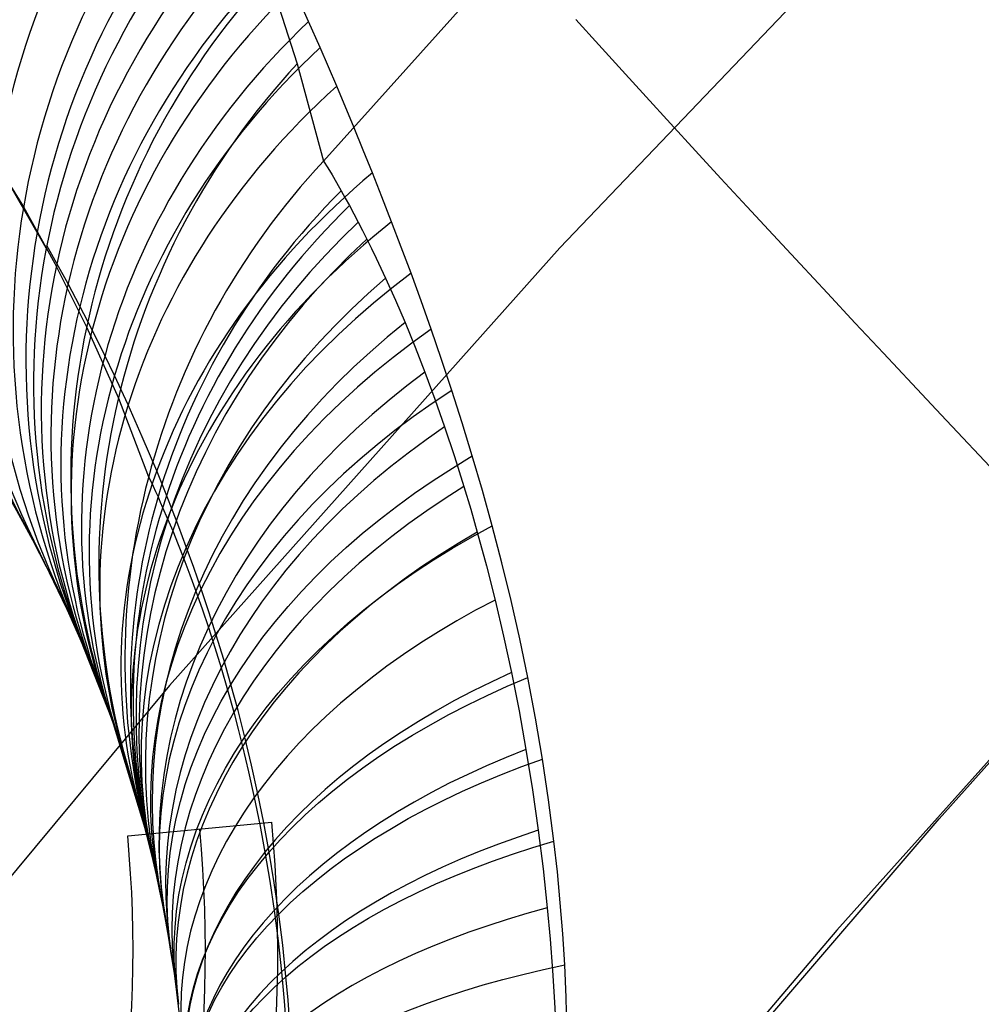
# Model space of a CAD drawing. Extents: x 35624 to 36541, y 4015 to 4839.
# Tile 53 of 150: x 35823 to 35836, y 4630 to 4644. Entities that reach past the tile are written whole.
import ezdxf

# ---------------------------------------------------------------- set-up
doc = ezdxf.new("R2010")
doc.units = 0
for name, color, linetype in [('FUSTO_INTERNO', 200, 'CONTINUOUS'), ('GAMBE', 96, 'CONTINUOUS'), ('IGES_LEVEL_1', 4, 'CONTINUOUS')]:
    doc.layers.add(name, color=color, linetype=linetype)

msp = doc.modelspace()

# ---------------------------------------------------------------- linework, layer by layer
at = {"layer": 'FUSTO_INTERNO'}
for p, q in [((35824.21128601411, 4632.594028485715, -154.6564491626), (35826.20256116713, 4632.780638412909, -154.6564491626)), ((35824.21128601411, 4632.594028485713, -206.6554839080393), (35826.20256116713, 4632.780638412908, -206.6554839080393)), ((35824.21128601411, 4632.594028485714, -180.6559665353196), (35826.20256116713, 4632.780638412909, -180.6559665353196)), ((35825.20692359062, 4632.687333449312, -154.6564491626), (35825.20692359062, 4632.68733344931, -206.6554839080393)), ((35826.20256116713, 4632.780638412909, -154.6564491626), (35826.20256116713, 4632.780638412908, -206.6554839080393)), ((35824.21128601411, 4632.594028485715, -154.6564491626), (35824.21128601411, 4632.594028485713, -206.6554839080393))]:
    msp.add_line(p, q, dxfattribs=at)
for centre, radius, start, end in [((35807.35868029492, 4631.01470705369, -154.6564491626), 18.9264460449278, 253.6184668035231, 5.353768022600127), ((35807.35868029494, 4631.014707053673, -206.6554839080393), 18.92644604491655, 253.6184668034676, 5.353768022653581), ((35807.35868029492, 4631.014707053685, -180.6559665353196), 18.92644604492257, 253.6184668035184, 5.353768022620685), ((35807.35868029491, 4631.014707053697, -154.6564491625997), 17.92644604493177, 253.6184668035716, 5.353768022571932), ((35807.35868029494, 4631.014707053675, -206.6554839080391), 17.9264460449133, 253.6184668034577, 5.353768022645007), ((35807.35868029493, 4631.014707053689, -154.6564491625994), 16.9264460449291, 253.6184668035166, 5.353768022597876), ((35807.35868029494, 4631.014707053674, -206.6554839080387), 16.92644604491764, 253.6184668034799, 5.353768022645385), ((35807.35868029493, 4631.01470705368, -180.655966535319), 16.92644604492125, 253.6184668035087, 5.353768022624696), ((35859.58449814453, 4567.639871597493, -193.153372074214), 63.0951744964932, 90, 134.999999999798)]:
    msp.add_arc(centre, radius, start, end, dxfattribs=at)
at = {"layer": 'GAMBE'}
for p, q in [((35835.77393793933, 4646.573797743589, -380.006531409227), (35830.17839644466, 4640.71821952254, -380.0065314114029)), ((35830.17839644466, 4640.71821952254, -380.0065314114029), (35824.78715001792, 4634.669888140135, -380.0065314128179)), ((35824.78715001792, 4634.669888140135, -380.0065314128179), (35819.60786052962, 4628.437272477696, -380.0065314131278))]:
    msp.add_line(p, q, dxfattribs=at)
at = {"layer": 'IGES_LEVEL_1'}
for p, q in [((35826.91741742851, 4641.917816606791, -297.2015953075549), (35829.70613917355, 4645.027051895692, -297.2015953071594)), ((35826.15886185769, 4644.48852738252, -286.5173890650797), (35826.55274371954, 4643.261622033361, -291.9182661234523)), ((35826.70998328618, 4643.846923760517, -131.4506325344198), (35826.50212838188, 4644.310907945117, -132.5264973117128)), ((35826.869043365, 4643.485031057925, -130.6659609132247), (35826.70998328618, 4643.846923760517, -131.4506325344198)), ((35830.40325959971, 4643.874588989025, -126.3353872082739), (35830.71877611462, 4643.524603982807, -125.6119046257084)), ((35827.09800068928, 4642.952962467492, -129.5888091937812), (35826.869043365, 4643.485031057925, -130.6659609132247)), ((35830.71877611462, 4643.524603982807, -125.6119046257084), (35831.04164045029, 4643.168104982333, -124.9095967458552)), ((35826.55274371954, 4643.261622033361, -291.9182661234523), (35826.91741742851, 4641.917816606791, -297.2015953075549)), ((35831.04164045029, 4643.168104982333, -124.9095967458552), (35831.37174121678, 4642.805162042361, -124.2276206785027)), ((35827.34020580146, 4642.374863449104, -128.5097448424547), (35827.09800068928, 4642.952962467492, -129.5888091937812)), ((35831.37174121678, 4642.805162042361, -124.2276206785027), (35831.70896597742, 4642.435847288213, -123.5651513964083)), ((35821.95663125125, 4642.590746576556, -264.3291279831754), (35822.77296426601, 4641.285686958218, -275.0358253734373)), ((35827.46524192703, 4642.069663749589, -127.9742369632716), (35827.34020580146, 4642.374863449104, -128.5097448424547)), ((35831.70896597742, 4642.435847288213, -123.5651513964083), (35832.05320124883, 4642.060234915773, -122.9213817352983)), ((35827.59267720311, 4641.753478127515, -127.4421956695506), (35827.46524192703, 4642.069663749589, -127.9742369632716)), ((35832.05320124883, 4642.060234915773, -122.9213817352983), (35832.40433250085, 4641.678401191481, -122.2955223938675)), ((35826.91741742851, 4641.917816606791, -297.2015953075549), (35826.97459260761, 4641.824908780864, -297.6330404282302)), ((35823.08753230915, 4640.71538665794, -137.9622420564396), (35822.41188348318, 4641.879953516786, -146.4790925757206)), ((35826.97459260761, 4641.824908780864, -297.6330404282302), (35827.03447909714, 4641.725196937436, -298.0454118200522)), ((35827.03447909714, 4641.725196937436, -298.0454118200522), (35827.09650964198, 4641.619448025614, -298.4401129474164)), ((35827.72392494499, 4641.422075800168, -126.9077649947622), (35827.59267720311, 4641.753478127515, -127.4421956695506)), ((35832.40433250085, 4641.678401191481, -122.2955223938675), (35832.76224415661, 4641.290424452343, -121.6868019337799)), ((35827.09650964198, 4641.619448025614, -298.4401129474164), (35827.16011698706, 4641.508428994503, -298.8185472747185)), ((35827.16011698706, 4641.508428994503, -298.8185472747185), (35827.21716781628, 4641.406601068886, -299.1402536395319)), ((35827.21716781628, 4641.406601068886, -299.1402536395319), (35827.27480903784, 4641.30156510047, -299.4511913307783)), ((35827.8571170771, 4641.079268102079, -126.3782546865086), (35827.72392494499, 4641.422075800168, -126.9077649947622)), ((35822.77296426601, 4641.285686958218, -275.0358253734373), (35823.20573290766, 4640.503424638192, -280.3903460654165)), ((35827.27480903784, 4641.30156510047, -299.4511913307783), (35827.33532132, 4641.188970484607, -299.764716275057)), ((35832.76224415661, 4641.290424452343, -121.6868019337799), (35833.12681959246, 4640.896385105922, -121.094466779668)), ((35827.33532132, 4641.188970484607, -299.764716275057), (35827.3960863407, 4641.073493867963, -300.0681656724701)), ((35827.3960863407, 4641.073493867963, -300.0681656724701), (35827.45589015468, 4640.957454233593, -300.3572769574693)), ((35827.45589015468, 4640.957454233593, -300.3572769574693), (35827.51565420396, 4640.83909636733, -300.6380062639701)), ((35827.99055090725, 4640.728669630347, -125.8596092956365), (35827.8571170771, 4641.079268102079, -126.3782546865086)), ((35827.51565420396, 4640.83909636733, -300.6380062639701), (35827.58063868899, 4640.707642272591, -300.9352028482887)), ((35833.12681959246, 4640.896385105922, -121.094466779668), (35833.49794113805, 4640.496365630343, -120.5177812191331)), ((35823.23363201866, 4640.503261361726, -137.0267809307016), (35823.09435211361, 4640.751307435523, -137.9542728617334)), ((35827.58063868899, 4640.707642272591, -300.9352028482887), (35827.64536066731, 4640.573826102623, -301.2237614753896)), ((35828.12513970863, 4640.367038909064, -125.3473030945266), (35827.99055090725, 4640.728669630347, -125.8596092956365)), ((35827.64536066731, 4640.573826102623, -301.2237614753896), (35827.77370126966, 4640.299732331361, -301.7772305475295)), ((35823.20573290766, 4640.503424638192, -280.3903460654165), (35823.64436833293, 4639.626056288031, -285.7223967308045)), ((35823.38889351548, 4640.219260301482, -136.039985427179), (35823.23363201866, 4640.503261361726, -137.0267809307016)), ((35833.49794113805, 4640.496365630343, -120.5177812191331), (35833.87549007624, 4640.090450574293, -119.9560274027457)), ((35827.77370126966, 4640.299732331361, -301.7772305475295), (35827.90939147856, 4639.99678710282, -302.3406328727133)), ((35828.26330265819, 4639.986576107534, -124.8315507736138), (35828.12513970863, 4640.367038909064, -125.3473030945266)), ((35823.55124406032, 4639.913377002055, -135.0558576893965), (35823.38889351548, 4640.219260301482, -136.039985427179)), ((35827.90939147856, 4639.99678710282, -302.3406328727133), (35828.0424238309, 4639.685959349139, -302.8756471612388)), ((35833.87549007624, 4640.090450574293, -119.9560274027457), (35834.25934664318, 4639.678726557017, -119.4085053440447)), ((35823.72065055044, 4639.583879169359, -134.0755853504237), (35823.55124406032, 4639.913377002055, -135.0558576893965)), ((35828.40168827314, 4639.595042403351, -124.3239965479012), (35828.26330265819, 4639.986576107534, -124.8315507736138)), ((35823.64436833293, 4639.626056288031, -285.7223967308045), (35824.08255347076, 4638.639951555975, -291.0505007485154)), ((35828.0424238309, 4639.685959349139, -302.8756471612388), (35828.18097886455, 4639.346750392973, -303.4186885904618)), ((35828.54493252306, 4639.177349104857, -123.8067670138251), (35828.40168827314, 4639.595042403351, -124.3239965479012)), ((35834.25934664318, 4639.678726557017, -119.4085053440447), (35834.64939002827, 4639.261282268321, -118.8745329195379)), ((35823.8969655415, 4639.228935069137, -133.1004093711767), (35823.72065055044, 4639.583879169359, -134.0755853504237)), ((35828.18097886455, 4639.346750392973, -303.4186885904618), (35828.31588162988, 4639.000191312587, -303.9365190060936)), ((35824.02989621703, 4638.952660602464, -132.3926245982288), (35823.8969655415, 4639.228935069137, -133.1004093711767)), ((35834.64939002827, 4639.261282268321, -118.8745329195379), (35835.04549837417, 4638.838208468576, -118.3534458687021)), ((35828.68708848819, 4638.748558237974, -123.3000763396), (35828.54493252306, 4639.177349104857, -123.8067670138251)), ((35824.21823985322, 4638.547322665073, -131.4256380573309), (35824.02989621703, 4638.952660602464, -132.3926245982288)), ((35828.31588162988, 4639.000191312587, -303.9365190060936), (35828.4546070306, 4638.625609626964, -304.4607835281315)), ((35835.04549837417, 4638.838208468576, -118.3534458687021), (35835.44754877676, 4638.40959798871, -117.8445977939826)), ((35824.08255347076, 4638.639951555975, -291.0505007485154), (35824.50091449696, 4637.55593817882, -296.2596939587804)), ((35828.83005955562, 4638.30075445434, -122.7954503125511), (35828.68708848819, 4638.748558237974, -123.3000763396)), ((35824.4136472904, 4638.107977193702, -130.4620978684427), (35824.21823985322, 4638.547322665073, -131.4256380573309)), ((35828.4546070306, 4638.625609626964, -304.4607835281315), (35828.58881416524, 4638.243974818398, -304.9623554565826)), ((35835.44754877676, 4638.40959798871, -117.8445977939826), (35836.26897890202, 4637.536148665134, -116.8611222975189)), ((35828.58881416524, 4638.243974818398, -304.9623554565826), (35828.72507178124, 4637.835025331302, -305.4683574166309)), ((35828.97035140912, 4637.84259970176, -122.3032894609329), (35828.83005955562, 4638.30075445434, -122.7954503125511)), ((35824.61327236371, 4637.636806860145, -129.5134857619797), (35824.4136472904, 4638.107977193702, -130.4620978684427)), ((35828.72507178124, 4637.835025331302, -305.4683574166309), (35828.85600066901, 4637.419191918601, -305.9536161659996)), ((35829.10989264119, 4637.365208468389, -121.814670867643), (35828.97035140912, 4637.84259970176, -122.3032894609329)), ((35822.81088599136, 4636.856847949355, -157.971220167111), (35822.40638450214, 4637.560461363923, -168.5292001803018)), ((35824.50091449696, 4637.55593817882, -296.2596939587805), (35824.53077394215, 4637.493198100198, -296.5821643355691)), ((35824.71544963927, 4637.385910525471, -129.0401646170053), (35824.61327236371, 4637.636806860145, -129.5134857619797)), ((35824.53077394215, 4637.493198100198, -296.5821643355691), (35824.5625455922, 4637.425381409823, -296.8932143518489)), ((35824.5625455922, 4637.425381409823, -296.8932143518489), (35824.59594199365, 4637.35298419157, -297.1936026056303)), ((35828.85600066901, 4637.419191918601, -305.9536161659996), (35828.9497745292, 4637.105907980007, -306.3018852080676)), ((35822.57129737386, 4637.282380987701, -252.9223514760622), (35823.00485834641, 4636.491364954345, -263.4837321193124)), ((35824.59594199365, 4637.35298419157, -297.1936026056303), (35824.63067493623, 4637.276504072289, -297.4840852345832)), ((35824.63067493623, 4637.276504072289, -297.4840852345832), (35824.66223543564, 4637.205959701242, -297.7329193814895)), ((35824.81805836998, 4637.12662404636, -128.5721127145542), (35824.71544963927, 4637.385910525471, -129.0401646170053)), ((35829.2449261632, 4636.878513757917, -121.3402795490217), (35829.10989264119, 4637.365208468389, -121.814670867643)), ((35824.66223543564, 4637.205959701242, -297.7329193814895), (35824.69449434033, 4637.132831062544, -297.9750748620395)), ((35824.69449434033, 4637.132831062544, -297.9750748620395), (35824.76351079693, 4636.972914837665, -298.4603217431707)), ((35824.91978833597, 4636.861666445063, -128.1144409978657), (35824.81805836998, 4637.12662404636, -128.5721127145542)), ((35828.9497745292, 4637.105907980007, -306.3018852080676), (35829.0404751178, 4636.78917166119, -306.6402586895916)), ((35824.76351079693, 4636.972914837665, -298.4603217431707), (35824.8329733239, 4636.807148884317, -298.9139988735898)), ((35829.37901747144, 4636.365795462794, -120.8647824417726), (35829.2449261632, 4636.878513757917, -121.3402795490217)), ((35823.27704763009, 4635.941388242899, -147.4070116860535), (35822.81088599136, 4636.856847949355, -157.971220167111)), ((35824.8329733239, 4636.807148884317, -298.9139988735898), (35824.90978545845, 4636.618070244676, -299.385623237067)), ((35825.02135117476, 4636.588565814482, -127.6630075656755), (35824.91978833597, 4636.861666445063, -128.1144409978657)), ((35829.0404751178, 4636.78917166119, -306.6402586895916), (35829.16657944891, 4636.323447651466, -307.1149507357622)), ((35824.90978545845, 4636.618070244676, -299.385623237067), (35824.98715065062, 4636.421289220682, -299.8359921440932)), ((35823.00485834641, 4636.491364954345, -263.4837321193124), (35823.49007642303, 4635.475141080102, -274.0461628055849)), ((35825.12454576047, 4636.301412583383, -127.2090660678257), (35825.02135117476, 4636.588565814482, -127.6630075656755)), ((35824.98715065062, 4636.421289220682, -299.8359921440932), (35825.07028441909, 4636.202358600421, -300.2988865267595)), ((35829.16657944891, 4636.323447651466, -307.1149507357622), (35829.2859416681, 4635.851069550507, -307.5712014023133)), ((35829.50650548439, 4635.844808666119, -120.4052952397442), (35829.37901747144, 4636.365795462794, -120.8647824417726)), ((35825.07028441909, 4636.202358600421, -300.2988865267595), (35825.15299396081, 4635.976382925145, -300.7424006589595)), ((35825.22685954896, 4636.006035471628, -126.76273199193), (35825.12454576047, 4636.301412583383, -127.2090660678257)), ((35823.65633715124, 4635.085076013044, -139.3976465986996), (35823.27704763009, 4635.941388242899, -147.4070116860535)), ((35825.15299396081, 4635.976382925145, -300.7424006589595), (35825.24026385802, 4635.728433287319, -301.1962275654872)), ((35825.33169302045, 4635.691016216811, -126.3081490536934), (35825.22685954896, 4636.006035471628, -126.76273199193)), ((35835.41959698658, 4632.828628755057, -313.4355435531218), (35838.17031348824, 4635.919085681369, -313.4359535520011)), ((35829.2859416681, 4635.851069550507, -307.5712014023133), (35829.40266562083, 4635.353515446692, -308.0270535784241)), ((35829.62658412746, 4635.316399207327, -119.9619478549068), (35829.50650548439, 4635.844808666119, -120.4052952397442)), ((35825.24026385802, 4635.728433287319, -301.1962275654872), (35825.32620794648, 4635.473863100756, -301.632214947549)), ((35825.43468828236, 4635.367665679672, -125.8629322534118), (35825.33169302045, 4635.691016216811, -126.3081490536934)), ((35837.97761986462, 4635.727124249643, -115.014580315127), (35834.0069416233, 4631.291101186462, -115.0253198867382)), ((35823.49007642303, 4635.475141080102, -274.0461628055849), (35823.99685775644, 4634.194070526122, -284.5965577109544)), ((35825.32620794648, 4635.473863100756, -301.632214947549), (35825.41544916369, 4635.197484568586, -302.0765847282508)), ((35825.5372544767, 4635.029955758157, -125.4194743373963), (35825.43468828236, 4635.367665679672, -125.8629322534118)), ((35829.40266562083, 4635.353515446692, -308.0270535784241), (35829.51176230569, 4634.849506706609, -308.4653181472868)), ((35829.73844732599, 4634.781412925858, -119.5348701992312), (35829.62658412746, 4635.316399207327, -119.9619478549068)), ((35825.41544916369, 4635.197484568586, -302.0765847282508), (35825.50248263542, 4634.914769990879, -302.5043297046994)), ((35823.77896774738, 4634.780001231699, -138.0545610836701), (35823.65642278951, 4635.084864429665, -139.394758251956)), ((35825.63692610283, 4634.68435285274, -124.9867755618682), (35825.5372544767, 4635.029955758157, -125.4194743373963)), ((35825.50248263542, 4634.914769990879, -302.5043297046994), (35825.59140230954, 4634.610724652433, -302.9382311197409)), ((35829.51176230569, 4634.849506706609, -308.4653181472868), (35829.61647886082, 4634.321305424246, -308.9014859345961)), ((35823.86255138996, 4634.562446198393, -137.1879699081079), (35823.77896774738, 4634.780001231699, -138.0545610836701)), ((35829.84496517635, 4634.22054851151, -119.1092158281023), (35829.73844732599, 4634.781412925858, -119.5348701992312)), ((35823.94854381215, 4634.329499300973, -136.331660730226), (35823.86255138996, 4634.562446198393, -137.1879699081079)), ((35825.59140230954, 4634.610724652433, -302.9382311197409), (35825.67723301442, 4634.300553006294, -303.3564347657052)), ((35825.73511790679, 4634.324081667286, -124.5568542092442), (35825.63692610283, 4634.68435285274, -124.9867755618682)), ((35824.03667729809, 4634.080022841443, -135.4868516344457), (35823.94854381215, 4634.329499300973, -136.331660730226)), ((35825.67723301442, 4634.300553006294, -303.3564347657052), (35825.73885333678, 4634.066284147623, -303.6577440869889)), ((35825.82924227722, 4633.956558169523, -124.1389820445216), (35825.73511790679, 4634.324081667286, -124.5568542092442)), ((35829.61647886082, 4634.321305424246, -308.9014859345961), (35829.71262461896, 4633.786956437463, -309.3206142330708)), ((35823.99685775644, 4634.194070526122, -284.5965577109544), (35824.47607076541, 4632.610001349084, -295.007515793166)), ((35829.94119323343, 4633.654305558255, -118.7008251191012), (35829.84496517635, 4634.22054851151, -119.1092158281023)), ((35824.10217434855, 4633.886786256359, -134.8782069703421), (35824.03667729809, 4634.080022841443, -135.4868516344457)), ((35825.73885333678, 4634.066284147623, -303.6577440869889), (35825.79850413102, 4633.828975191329, -303.9513672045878)), ((35824.1935425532, 4633.604548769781, -134.0527894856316), (35824.10217434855, 4633.886786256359, -134.8782069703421)), ((35825.92182190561, 4633.569065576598, -123.7195207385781), (35825.82924227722, 4633.956558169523, -124.1389820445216)), ((35825.79850413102, 4633.828975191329, -303.9513672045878), (35825.88139616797, 4633.47929530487, -304.364641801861)), ((35829.71262461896, 4633.786956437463, -309.3206142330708), (35829.80236937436, 4633.231268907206, -309.7347681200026)), ((35824.286498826, 4633.300084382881, -133.2373266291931), (35824.1935425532, 4633.604548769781, -134.0527894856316)), ((35830.02564920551, 4633.089884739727, -118.3136527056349), (35829.94119323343, 4633.654305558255, -118.7008251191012)), ((35825.88139616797, 4633.47929530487, -304.364641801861), (35825.95964289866, 4633.123824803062, -304.7632627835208)), ((35826.00897897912, 4633.174934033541, -123.3134858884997), (35825.92182190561, 4633.569065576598, -123.7195207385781)), ((35824.3794619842, 4632.974803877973, -132.4409588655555), (35824.286498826, 4633.300084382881, -133.2373266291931)), ((35829.80236937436, 4633.231268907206, -309.7347681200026), (35829.88259774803, 4632.669926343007, -310.1323111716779)), ((35825.95964289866, 4633.123824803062, -304.7632627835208), (35826.03573985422, 4632.748662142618, -305.1627926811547)), ((35826.09023352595, 4632.774735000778, -122.920961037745), (35826.00897897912, 4633.174934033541, -123.3134858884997)), ((35830.0989024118, 4632.521686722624, -117.9428136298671), (35830.02564920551, 4633.089884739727, -118.3136527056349)), ((35824.47262252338, 4632.623563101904, -131.6565155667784), (35824.3794619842, 4632.974803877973, -132.4409588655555)), ((35832.72545291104, 4629.687454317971, -313.4351023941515), (35835.41959698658, 4632.828628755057, -313.4355435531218)), ((35826.03573985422, 4632.748662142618, -305.1627926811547), (35826.10624756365, 4632.36795886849, -305.5480120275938)), ((35826.1651040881, 4632.369044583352, -122.5420368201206), (35826.09023352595, 4632.774735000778, -122.920961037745)), ((35829.88259774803, 4632.669926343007, -310.1323111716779), (35829.94931320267, 4632.135925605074, -310.492408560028)), ((35824.51802930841, 4632.441367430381, -131.2769908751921), (35824.47262252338, 4632.623563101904, -131.6565155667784)), ((35824.47607076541, 4632.610001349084, -295.007515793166), (35824.4841057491, 4632.578229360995, -295.1832278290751)), ((35824.4841057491, 4632.578229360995, -295.1832278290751), (35824.49291318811, 4632.543124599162, -295.3573559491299)), ((35824.49291318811, 4632.543124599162, -295.3573559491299), (35824.5024204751, 4632.504897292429, -295.5298656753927)), ((35830.14599810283, 4632.095817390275, -117.6765863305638), (35830.0989024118, 4632.521686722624, -117.9428136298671)), ((35824.5024204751, 4632.504897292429, -295.5298656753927), (35824.51255500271, 4632.463757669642, -295.7007225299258)), ((35824.51255500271, 4632.463757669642, -295.7007225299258), (35824.5317731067, 4632.384595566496, -295.9983294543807)), ((35824.56275484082, 4632.253622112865, -130.9036600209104), (35824.51802930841, 4632.441367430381, -131.2769908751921)), ((35824.5317731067, 4632.384595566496, -295.9983294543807), (35824.55330663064, 4632.294019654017, -296.3030156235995)), ((35824.55330663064, 4632.294019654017, -296.3030156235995), (35824.57565164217, 4632.197801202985, -296.5969810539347)), ((35824.6075472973, 4632.056190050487, -130.5291379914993), (35824.56275484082, 4632.253622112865, -130.9036600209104)), ((35826.10624756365, 4632.36795886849, -305.5480120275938), (35826.17306732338, 4631.968356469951, -305.9323832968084)), ((35826.2355183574, 4631.943136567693, -122.1634870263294), (35826.1651040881, 4632.369044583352, -122.5420368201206)), ((35824.57565164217, 4632.197801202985, -296.5969810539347), (35824.60102493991, 4632.085579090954, -296.9113742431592)), ((35829.94931320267, 4632.135925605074, -310.492408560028), (35830.0071726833, 4631.597673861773, -310.8386498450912)), ((35824.60102493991, 4632.085579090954, -296.9113742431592), (35824.62716664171, 4631.966393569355, -297.2195622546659)), ((35824.65127003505, 4631.852987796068, -130.1615995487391), (35824.6075472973, 4632.056190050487, -130.5291379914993)), ((35830.18646549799, 4631.668461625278, -117.4190338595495), (35830.14599810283, 4632.095817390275, -117.6765863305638)), ((35824.62716664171, 4631.966393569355, -297.2195622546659), (35824.65579095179, 4631.831324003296, -297.543861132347)), ((35824.69530683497, 4631.636049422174, -129.7878092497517), (35824.65127003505, 4631.852987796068, -130.1615995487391)), ((35826.17306732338, 4631.968356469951, -305.9323832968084), (35826.23333285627, 4631.563545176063, -306.3026160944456)), ((35826.29819170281, 4631.512500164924, -121.7993984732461), (35826.2355183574, 4631.943136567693, -122.1634870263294)), ((35824.65579095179, 4631.831324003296, -297.543861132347), (35824.68469824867, 4631.689556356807, -297.8613371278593)), ((35824.68469824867, 4631.689556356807, -297.8613371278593), (35824.715534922, 4631.531629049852, -298.1925234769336)), ((35824.73775332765, 4631.413026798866, -129.4220433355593), (35824.69530683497, 4631.636049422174, -129.7878092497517)), ((35826.23333285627, 4631.563545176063, -306.3026160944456), (35826.28820837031, 4631.142060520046, -306.6692438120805)), ((35830.0071726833, 4631.597673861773, -310.8386498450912), (35830.0468504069, 4631.165471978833, -311.1051968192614)), ((35830.22018124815, 4631.239843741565, -117.1699683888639), (35830.18646549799, 4631.668461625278, -117.4190338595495)), ((35824.715534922, 4631.531629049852, -298.1925234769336), (35824.74611474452, 4631.367240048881, -298.5163283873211)), ((35826.3521994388, 4631.082584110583, -121.4533736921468), (35826.29819170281, 4631.512500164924, -121.7993984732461)), ((35824.77912926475, 4631.179619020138, -129.05781813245), (35824.73775332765, 4631.413026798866, -129.4220433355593)), ((35824.74611474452, 4631.367240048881, -298.5163283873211), (35824.77795029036, 4631.186530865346, -298.8515786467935)), ((35834.0069416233, 4631.291101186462, -115.0253198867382), (35830.1492784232, 4626.752744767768, -115.0365280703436)), ((35824.77795029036, 4631.186530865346, -298.8515786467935), (35824.80893726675, 4630.999573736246, -299.1789108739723)), ((35824.8183685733, 4630.940155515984, -128.7023220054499), (35824.77912926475, 4631.179619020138, -129.05781813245)), ((35830.0468504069, 4631.165471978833, -311.1051968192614), (35830.08066878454, 4630.731022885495, -311.3633164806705)), ((35830.24702200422, 4630.810188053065, -116.9292020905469), (35830.22018124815, 4631.239843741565, -117.1699683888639)), ((35826.28820837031, 4631.142060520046, -306.6692438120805), (35826.33559664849, 4630.715840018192, -307.0218699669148)), ((35826.39793317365, 4630.649102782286, -121.121105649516), (35826.3521994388, 4631.082584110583, -121.4533736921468)), ((35824.80893726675, 4630.999573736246, -299.1789108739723), (35824.84036864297, 4630.796436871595, -299.5151868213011)), ((35824.8559442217, 4630.689790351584, -128.3487866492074), (35824.8183685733, 4630.940155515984, -128.7023220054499)), ((35824.84036864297, 4630.796436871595, -299.5151868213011), (35824.87031555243, 4630.587259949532, -299.8430224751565)), ((35830.26754228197, 4630.361925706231, -116.6871144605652), (35830.24702200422, 4630.810188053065, -116.9292020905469)), ((35824.89077223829, 4630.433508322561, -128.004616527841), (35824.8559442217, 4630.689790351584, -128.3487866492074)), ((35826.33559664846, 4630.715840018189, -307.0218699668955), (35826.37318467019, 4630.310026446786, -307.3418492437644)), ((35826.42649985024, 4630.323747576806, -120.8820470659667), (35826.39793317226, 4630.649102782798, -121.1211056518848)), ((35830.08066878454, 4630.731022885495, -311.3633164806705), (35830.10853054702, 4630.294538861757, -311.6131493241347)), ((35824.87031555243, 4630.587259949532, -299.8430224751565), (35824.8914621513, 4630.42811269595, -300.0812948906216)), ((35824.92364601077, 4630.162245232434, -127.658346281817), (35824.89077223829, 4630.433508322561, -128.004616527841)), ((35824.8914621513, 4630.42811269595, -300.0812948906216), (35824.91155594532, 4630.265981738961, -300.3150357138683)), ((35830.2804007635, 4629.91298813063, -116.4536127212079), (35830.26754228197, 4630.361925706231, -116.6871144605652)), ((35826.37318467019, 4630.310026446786, -307.3418492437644), (35826.40369162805, 4629.900685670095, -307.6500135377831)), ((35826.45020824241, 4629.996861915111, -120.650349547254), (35826.42649985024, 4630.323747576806, -120.8820470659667)), ((35830.10853054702, 4630.294538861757, -311.6131493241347), (35830.13033842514, 4629.856232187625, -311.8548358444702))]:
    msp.add_line(p, q, dxfattribs=at)
at = {"layer": 'IGES_LEVEL_1', "extrusion": (-0.03380444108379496, 0.04763085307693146, 0.9982928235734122)}
msp.add_arc((-31907.46669080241, 16907.92124932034, -1221.456796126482), 10.47492983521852, 282.6161773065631, 358.4790479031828, dxfattribs=at)
at = {"layer": 'IGES_LEVEL_1', "extrusion": (0.04175751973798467, -0.06072862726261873, 0.9972804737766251)}
msp.add_arc((32155.75920765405, -16443.30625529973, 1035.590911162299), 10.47480645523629, 103.5033252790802, 178.5093173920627, dxfattribs=at)
at = {"layer": 'IGES_LEVEL_1', "extrusion": (-0.04742399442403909, 0.07100685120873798, 0.996347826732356)}
msp.add_arc((-32375.53889754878, 15959.79320235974, -1610.999259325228), 10.47443819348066, 284.2483121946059, 358.537807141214, dxfattribs=at)
at = {"layer": 'IGES_LEVEL_1', "extrusion": (0.05439922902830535, -0.08529158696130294, 0.994869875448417)}
msp.add_arc((32706.5463699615, -15291.66808056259, 1385.501775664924), 10.47391322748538, 105.504994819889, 178.5822287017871, dxfattribs=at)
at = {"layer": 'IGES_LEVEL_1', "extrusion": (-0.05917336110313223, 0.09664198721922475, 0.9935586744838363)}
msp.add_arc((-32982.63896336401, 14627.74573885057, -1922.87895028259), 10.47303588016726, 286.5146032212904, 358.6229617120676, dxfattribs=at)
at = {"layer": 'IGES_LEVEL_1', "extrusion": (0.06473549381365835, -0.1126187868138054, 0.9915272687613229)}
msp.add_arc((33378.70380084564, -13735.95614521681, 1640.177386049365), 10.47168390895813, 108.1610735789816, 178.6858071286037, dxfattribs=at)
at = {"layer": 'IGES_LEVEL_1', "extrusion": (-0.06824433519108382, 0.1254555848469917, 0.9897492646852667)}
msp.add_arc((-33694.45432125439, 12873.94507645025, -2123.826238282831), 10.46991501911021, 289.4522787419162, 358.7410005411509, dxfattribs=at)
at = {"layer": 'IGES_LEVEL_1', "extrusion": (0.07182448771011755, -0.1437593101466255, 0.9870027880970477)}
msp.add_arc((34128.67830055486, -11733.37782634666, 1761.037649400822), 10.46711979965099, 111.5151923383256, 178.8252276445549, dxfattribs=at)
at = {"layer": 'IGES_LEVEL_1', "extrusion": (-0.07355209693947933, 0.1586215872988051, 0.9845959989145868)}
msp.add_arc((-34460.02126533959, 10649.4546293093, -2169.431140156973), 10.46385048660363, 293.1139757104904, 358.8989364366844, dxfattribs=at)
at = {"layer": 'IGES_LEVEL_1', "extrusion": (0.07409164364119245, -0.1667712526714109, 0.9832079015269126)}
msp.add_arc((34630.51375408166, -10161.35221409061, 1743.046342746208), 10.46221508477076, 114.1074204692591, 178.9380931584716, dxfattribs=at)
at = {"layer": 'IGES_LEVEL_1', "extrusion": (0.1063846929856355, -0.2350586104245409, 0.9661416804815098)}
msp.add_arc((34558.30901991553, -10227.38554887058, 2586.896996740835), 10.47584902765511, 113.8124215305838, 178.1842817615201, dxfattribs=at)
at = {"layer": 'IGES_LEVEL_1', "extrusion": (0.1337353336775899, -0.3129726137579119, 0.9402994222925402)}
msp.add_arc((34773.91903332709, -9275.819465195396, 3209.635465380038), 10.42732937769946, 113.8981562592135, 179.010321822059, dxfattribs=at)
at = {"layer": 'IGES_LEVEL_1', "extrusion": (0.1383407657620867, -0.3352406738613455, 0.931920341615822)}
msp.add_arc((34893.39660689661, -8792.534510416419, 3273.466390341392), 10.41963480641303, 114.3901199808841, 179.0481819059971, dxfattribs=at)
at = {"layer": 'IGES_LEVEL_1', "extrusion": (0.1426775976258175, -0.3591926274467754, 0.922292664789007)}
msp.add_arc((35014.77604882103, -8277.774339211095, 3320.034526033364), 10.41077138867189, 114.8894675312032, 179.0890868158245, dxfattribs=at)
at = {"layer": 'IGES_LEVEL_1', "extrusion": (-0.07350392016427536, 0.1978238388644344, 0.9774778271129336)}
msp.add_arc((-35205.37875279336, 7890.286146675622, -1994.636965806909), 10.45302726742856, 297.5798949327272, 359.1044205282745, dxfattribs=at)
at = {"layer": 'IGES_LEVEL_1', "extrusion": (0.1466228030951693, -0.3848992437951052, 0.9112377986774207)}
msp.add_arc((35137.34428682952, -7730.752154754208, 3344.627271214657), 10.40057683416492, 115.3918520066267, 179.1331171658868, dxfattribs=at)
at = {"layer": 'IGES_LEVEL_1', "extrusion": (0.150021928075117, -0.4124004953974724, 0.8985651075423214)}
msp.add_arc((35260.2647536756, -7151.014031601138, 3341.550399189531), 10.38890385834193, 115.8924583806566, 179.1806101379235, dxfattribs=at)
at = {"layer": 'IGES_LEVEL_1', "extrusion": (0.152056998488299, -0.4336158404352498, 0.8881756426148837)}
msp.add_arc((35349.59016555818, -6707.389078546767, 3318.183198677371), 10.37934866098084, 116.2530465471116, 179.2172749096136, dxfattribs=at)
at = {"layer": 'IGES_LEVEL_1', "extrusion": (-0.07072371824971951, 0.2204588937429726, 0.9728288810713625)}
msp.add_arc((-35537.73697024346, 6286.78455535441, -1794.12522185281), 10.44507201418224, 300.1486729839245, 359.225650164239, dxfattribs=at)
at = {"layer": 'IGES_LEVEL_1', "extrusion": (0.1540636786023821, -0.4643334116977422, 0.8721575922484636)}
msp.add_arc((35471.01886411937, -6069.369458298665, 3250.754473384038), 10.36468382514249, 116.738051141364, 179.2711869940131, dxfattribs=at)
at = {"layer": 'IGES_LEVEL_1', "extrusion": (-0.06560182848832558, 0.2452106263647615, 0.9672477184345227)}
msp.add_arc((-35815.09076286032, 4551.946497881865, -1499.531281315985), 10.43478453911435, 302.9149203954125, 359.362890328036, dxfattribs=at)
at = {"layer": 'IGES_LEVEL_1', "extrusion": (0.154366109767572, -0.5309568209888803, 0.8332202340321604)}
msp.add_arc((35703.76363374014, -4699.728360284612, 2959.80803199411), 10.32947318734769, 117.6440413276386, 179.3896653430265, dxfattribs=at)
at = {"layer": 'IGES_LEVEL_1', "extrusion": (-0.08990110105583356, 0.3479947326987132, 0.9331760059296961)}
msp.add_arc((-35854.86085819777, 4070.274855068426, -1884.530955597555), 10.40379364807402, 302.4187296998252, 359.4064004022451, dxfattribs=at)
at = {"layer": 'IGES_LEVEL_1', "extrusion": (-0.09764317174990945, 0.3853495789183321, 0.9175900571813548)}
msp.add_arc((-35875.25936913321, 3836.298075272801, -1984.538579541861), 10.38990826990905, 302.2235521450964, 359.4278053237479, dxfattribs=at)
at = {"layer": 'IGES_LEVEL_1', "extrusion": (0.1520275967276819, -0.5664462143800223, 0.809954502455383)}
msp.add_arc((35811.13419970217, -3974.778200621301, 2715.54060924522), 10.30881960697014, 118.0502366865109, 179.4541690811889, dxfattribs=at)
at = {"layer": 'IGES_LEVEL_1', "extrusion": (-0.1041232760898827, 0.4202867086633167, 0.901397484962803)}
msp.add_arc((-35897.62576114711, 3584.204440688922, -2050.365040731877), 10.37561229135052, 302.041078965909, 359.4509327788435, dxfattribs=at)
at = {"layer": 'IGES_LEVEL_1', "extrusion": (-0.1091111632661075, 0.4513011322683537, 0.885676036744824)}
msp.add_arc((-35920.25141670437, 3330.942365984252, -2081.033848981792), 10.36183109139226, 301.8833045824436, 359.474205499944, dxfattribs=at)
at = {"layer": 'IGES_LEVEL_1', "extrusion": (0.1476697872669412, -0.6021609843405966, 0.7845991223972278)}
msp.add_arc((35907.18277925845, -3246.00259076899, 2398.136263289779), 10.2866920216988, 118.4090395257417, 179.5204648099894, dxfattribs=at)
at = {"layer": 'IGES_LEVEL_1', "extrusion": (-0.116015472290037, 0.5099649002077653, 0.8523357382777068)}
msp.add_arc((-35969.91462084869, 2768.475086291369, -2047.40161571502), 10.33309317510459, 301.6105992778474, 359.5263615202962, dxfattribs=at)
at = {"layer": 'IGES_LEVEL_1', "extrusion": (0.1408516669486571, -0.6386443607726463, 0.7565012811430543)}
msp.add_arc((35991.75475083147, -2500.311041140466, 1989.387641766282), 10.26266452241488, 118.7266475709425, 179.5898427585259, dxfattribs=at)
at = {"layer": 'IGES_LEVEL_1', "extrusion": (-0.1185081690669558, 0.5627578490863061, 0.818082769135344)}
msp.add_arc((-36020.55877701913, 2160.256164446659, -1882.673366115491), 10.30410335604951, 301.4120582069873, 359.5833476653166, dxfattribs=at)
at = {"layer": 'IGES_LEVEL_1', "extrusion": (-0.1167094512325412, 0.6107296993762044, 0.7831909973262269)}
msp.add_arc((-36067.59009555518, 1518.142820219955, -1586.368238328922), 10.27507736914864, 301.285274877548, 359.6442203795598, dxfattribs=at)
at = {"layer": 'IGES_LEVEL_1', "extrusion": (0.1310165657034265, -0.6758491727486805, 0.7253016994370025)}
msp.add_arc((36061.64308274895, -1736.392717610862, 1469.627416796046), 10.23667383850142, 119.002875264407, 179.6623919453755, dxfattribs=at)
at = {"layer": 'IGES_LEVEL_1', "extrusion": (-0.1107177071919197, 0.6547065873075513, 0.7477304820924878)}
msp.add_arc((-36105.7084905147, 853.727654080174, -1158.199970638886), 10.24614534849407, 301.2217033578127, 359.7081035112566, dxfattribs=at)
at = {"layer": 'IGES_LEVEL_1', "extrusion": (-0.117948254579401, 0.7123421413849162, -0.691850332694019)}
msp.add_arc((-36110.29431901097, -980.889995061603, -837.6182258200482), 10.20959392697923, 0.263969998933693, 60.76868189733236, dxfattribs=at)
at = {"layer": 'IGES_LEVEL_1', "extrusion": (-0.1006147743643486, 0.6952478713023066, 0.7116930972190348)}
msp.add_arc((-36128.95410862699, 179.5535910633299, -598.5015174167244), 10.21738503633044, 301.2086689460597, 359.7739331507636, dxfattribs=at)
at = {"layer": 'IGES_LEVEL_1', "extrusion": (-0.1014156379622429, 0.7474224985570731, -0.6565626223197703)}
msp.add_arc((-36132.35699646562, -246.5764879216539, -88.27092363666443), 10.18209713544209, 0.1911058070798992, 60.58437038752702, dxfattribs=at)
at = {"layer": 'IGES_LEVEL_1', "extrusion": (-0.09092298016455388, 0.7223106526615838, 0.6855657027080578)}
msp.add_arc((-36132.89494443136, -300.7005382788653, -118.702968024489), 10.19700688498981, 301.2219751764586, 359.8215218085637, dxfattribs=at)
at = {"layer": 'IGES_LEVEL_1', "extrusion": (-0.07393897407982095, 0.7577299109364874, 0.6483659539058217)}
msp.add_arc((-36115.41807462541, -960.8837301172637, 664.1236781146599), 10.1687992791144, 301.2594265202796, 359.8879690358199, dxfattribs=at)
at = {"layer": 'IGES_LEVEL_1', "extrusion": (0.9988888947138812, 0.03878192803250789, -0.02677569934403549)}
msp.add_arc((2837.965980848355, 793.9369428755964, 35967.34248854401), 404.9345339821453, 4.250352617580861, 4.25076257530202, dxfattribs=at)
at = {"layer": 'IGES_LEVEL_1', "extrusion": (-0.05303992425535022, 0.7903388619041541, 0.6103697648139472)}
msp.add_arc((-36064.7161548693, -1593.939130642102, 1574.429190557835), 10.14115566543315, 301.3033405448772, 359.9529574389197, dxfattribs=at)
at = {"layer": 'IGES_LEVEL_1', "extrusion": (-0.05737952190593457, 0.8109180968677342, -0.5823396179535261)}
msp.add_arc((-36072.52650593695, 1113.607601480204, 1772.14474713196), 10.12772896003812, 0.0510355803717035, 60.31562218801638, dxfattribs=at)
at = {"layer": 'IGES_LEVEL_1', "extrusion": (-0.02832008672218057, 0.8200935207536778, 0.5715282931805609)}
msp.add_arc((-35973.55024329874, -2185.216907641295, 2608.652608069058), 10.11431970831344, 301.3365925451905, 0.0149825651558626, dxfattribs=at)
at = {"layer": 'IGES_LEVEL_1', "extrusion": (-0.02986922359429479, 0.8383251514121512, -0.5443516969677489)}
msp.add_arc((-35977.22962113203, 1717.914964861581, 2878.911415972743), 10.10187908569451, 359.9864673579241, 60.21163131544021, dxfattribs=at)
at = {"layer": 'IGES_LEVEL_1', "extrusion": (-2.134348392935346e-13, 0.8467650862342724, 0.5319669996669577)}
msp.add_arc((-35835.1303343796, -2718.420288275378, 3757.802994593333), 10.08870076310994, 301.3429715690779, 0.0722896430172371, dxfattribs=at)
at = {"layer": 'IGES_LEVEL_1', "extrusion": (4.180517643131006e-11, 0.8615785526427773, -0.5076242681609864)}
msp.add_arc((-35835.12010995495, 2241.224831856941, 4051.151965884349), 10.07847610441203, 359.9297748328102, 60.11828815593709, dxfattribs=at)
at = {"layer": 'IGES_LEVEL_1', "extrusion": (0.02905886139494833, 0.8684049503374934, 0.4950034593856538)}
msp.add_arc((-35660.29836109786, -3146.014350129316, 4909.415353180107), 10.06651165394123, 301.3129512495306, 0.1194960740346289, dxfattribs=at)
at = {"layer": 'IGES_LEVEL_1', "extrusion": (0.04868507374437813, 0.8892677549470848, -0.4547885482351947)}
msp.add_arc((-35528.55203840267, 2880.838139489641, 5915.606459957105), 10.04760909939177, 359.8588112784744, 59.98051552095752, dxfattribs=at)

doc.saveas('drawing.dxf')
